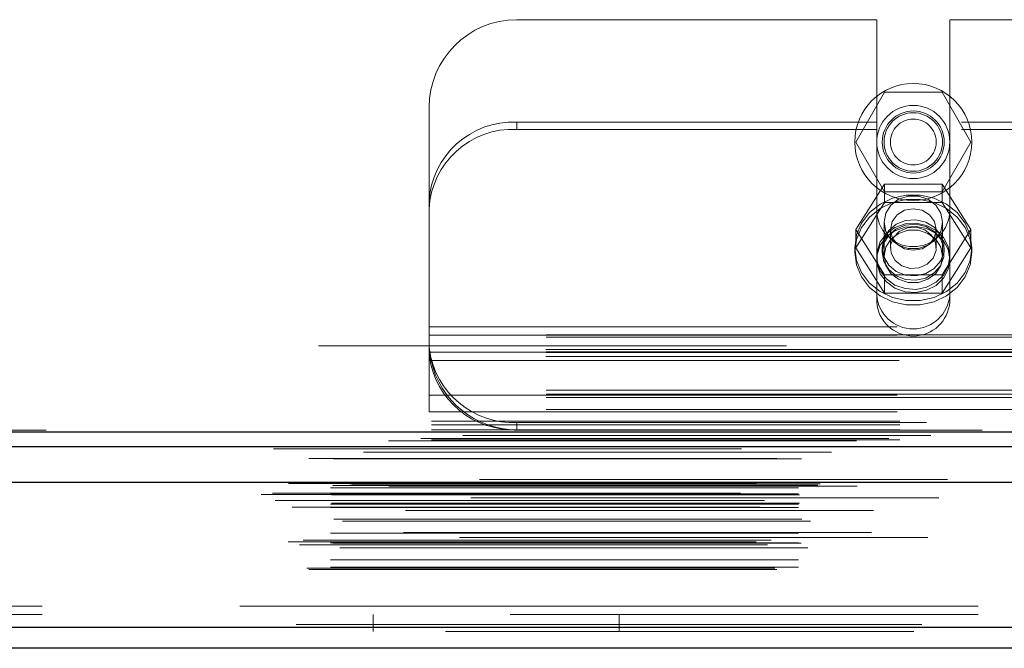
# Model space of a CAD drawing. Header units: inches. Extents: x 0.2 to 10.8, y 0.2 to 8.2.
# Tile 123 of 171: x 3.991 to 4.202, y 6.845 to 6.979. Entities that reach past the tile are written whole.
import ezdxf

# ---------------------------------------------------------------- set-up
doc = ezdxf.new("R2010")
doc.units = ezdxf.units.IN
doc.header["$MEASUREMENT"] = 0
doc.linetypes.add('HIDDEN', pattern=[0.07500000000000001, 0.05, -0.025])
doc.layers.add('SLD-0', color=179, linetype='Continuous')

msp = doc.modelspace()

# ---------------------------------------------------------------- linework, layer by layer
at = {"layer": 'SLD-0', "linetype": 'HIDDEN', "lineweight": 18}
for p, q in [((4.097621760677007, 6.978964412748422), (4.174509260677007, 6.978964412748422)), ((4.174509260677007, 6.978964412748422), (4.174509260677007, 6.957073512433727)), ((4.190134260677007, 6.978964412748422), (4.190134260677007, 6.957073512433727)), ((4.190134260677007, 6.978964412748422), (4.292609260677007, 6.978964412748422)), ((4.170024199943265, 6.952864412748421), (4.176172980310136, 6.963514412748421)), ((4.176172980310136, 6.963514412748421), (4.188470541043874, 6.963514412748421)), ((4.188470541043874, 6.963514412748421), (4.194619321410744, 6.952864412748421)), ((4.078871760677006, 6.940080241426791), (4.078871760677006, 6.960214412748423)), ((4.097621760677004, 6.957073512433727), (4.097621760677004, 6.95555208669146)), ((4.174509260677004, 6.957073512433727), (4.097621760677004, 6.957073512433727)), ((4.174509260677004, 6.95555208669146), (4.174509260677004, 6.957073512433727)), ((4.292609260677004, 6.957073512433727), (4.190134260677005, 6.957073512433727)), ((4.190134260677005, 6.955552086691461), (4.190134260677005, 6.957073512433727)), ((4.174509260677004, 6.95555208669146), (4.097621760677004, 6.95555208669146)), ((4.174509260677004, 6.918733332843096), (4.174509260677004, 6.95555208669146)), ((4.190134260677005, 6.918733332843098), (4.190134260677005, 6.955552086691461)), ((4.292609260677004, 6.955552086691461), (4.190134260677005, 6.955552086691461)), ((4.176172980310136, 6.942214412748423), (4.170024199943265, 6.952864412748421)), ((4.194619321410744, 6.952864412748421), (4.188470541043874, 6.942214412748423)), ((4.176172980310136, 6.943838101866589), (4.170024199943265, 6.934185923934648)), ((4.176172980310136, 6.939928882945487), (4.176172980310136, 6.943838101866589)), ((4.188470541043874, 6.943838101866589), (4.176172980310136, 6.943838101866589)), ((4.188470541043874, 6.942214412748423), (4.176172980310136, 6.942214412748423)), ((4.188470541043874, 6.939928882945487), (4.188470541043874, 6.943838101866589)), ((4.194619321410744, 6.934185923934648), (4.188470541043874, 6.943838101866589)), ((4.078871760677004, 6.938558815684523), (4.078871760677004, 6.940080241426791)), ((4.176172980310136, 6.939928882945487), (4.170024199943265, 6.930276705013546)), ((4.188470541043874, 6.939928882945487), (4.176172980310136, 6.939928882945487)), ((4.194619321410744, 6.930276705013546), (4.188470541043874, 6.939928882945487)), ((4.078871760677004, 6.898364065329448), (4.078871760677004, 6.938558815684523)), ((4.176071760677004, 6.935728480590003), (4.176071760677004, 6.928464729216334)), ((4.188571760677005, 6.928464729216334), (4.188571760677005, 6.935728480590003)), ((4.170024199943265, 6.930276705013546), (4.170024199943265, 6.934185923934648)), ((4.170024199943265, 6.934185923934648), (4.176172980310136, 6.924533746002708)), ((4.177424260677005, 6.934185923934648), (4.177424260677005, 6.930276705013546)), ((4.187219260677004, 6.930276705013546), (4.187219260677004, 6.934185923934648)), ((4.188470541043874, 6.924533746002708), (4.194619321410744, 6.934185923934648)), ((4.194619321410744, 6.930276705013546), (4.194619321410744, 6.934185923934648)), ((4.169821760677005, 6.930276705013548), (4.169821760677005, 6.929325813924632)), ((4.170024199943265, 6.930276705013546), (4.176172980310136, 6.920624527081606)), ((4.175696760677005, 6.930276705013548), (4.175696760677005, 6.929325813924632)), ((4.188470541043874, 6.920624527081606), (4.194619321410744, 6.930276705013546)), ((4.188946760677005, 6.929325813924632), (4.188946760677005, 6.930276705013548)), ((4.194821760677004, 6.929325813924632), (4.194821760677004, 6.930276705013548)), ((4.176172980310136, 6.924533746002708), (4.188470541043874, 6.924533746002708)), ((4.176172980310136, 6.920624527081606), (4.176172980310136, 6.924533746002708)), ((4.188470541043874, 6.920624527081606), (4.188470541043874, 6.924533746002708)), ((4.176172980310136, 6.920624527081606), (4.188470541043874, 6.920624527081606)), ((4.078871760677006, 6.913414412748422), (4.403871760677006, 6.913414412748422)), ((4.078871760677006, 6.913414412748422), (4.403871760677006, 6.913414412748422)), ((4.403871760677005, 6.911692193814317), (4.078871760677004, 6.911692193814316)), ((4.078871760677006, 6.911614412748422), (4.403871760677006, 6.911614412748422)), ((4.403871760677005, 6.911186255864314), (4.078871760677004, 6.911186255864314)), ((4.755221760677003, 6.909364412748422), (3.079421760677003, 6.909364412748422)), ((4.403807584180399, 6.908574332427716), (4.07893593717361, 6.908574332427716)), ((4.403871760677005, 6.908092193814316), (4.078871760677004, 6.908092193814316)), ((4.403871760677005, 6.907923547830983), (4.078871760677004, 6.907923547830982)), ((4.403807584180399, 6.90705290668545), (4.07893593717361, 6.90705290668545)), ((4.07900127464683, 6.908014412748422), (4.403742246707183, 6.908014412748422)), ((4.079303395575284, 6.906214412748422), (4.403440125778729, 6.906214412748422)), ((4.079303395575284, 6.906214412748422), (4.403440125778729, 6.906214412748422)), ((4.403871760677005, 6.899885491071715), (4.078871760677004, 6.899885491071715)), ((4.403871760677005, 6.899014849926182), (4.078871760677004, 6.899014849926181)), ((4.078871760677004, 6.898846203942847), (4.403871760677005, 6.898846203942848)), ((4.403871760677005, 6.898364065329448), (4.078871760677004, 6.898364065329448)), ((4.078871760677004, 6.895246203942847), (4.078871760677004, 6.898364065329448)), ((4.403871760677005, 6.89575214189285), (4.078871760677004, 6.89575214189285)), ((4.078871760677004, 6.895246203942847), (4.403871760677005, 6.895246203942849)), ((3.079421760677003, 6.893264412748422), (4.755221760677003, 6.893264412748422)), ((3.079421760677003, 6.893264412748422), (4.755221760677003, 6.893264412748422)), ((3.079421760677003, 6.892503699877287), (4.755221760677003, 6.892503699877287)), ((3.079421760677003, 6.891464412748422), (4.755221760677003, 6.891464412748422)), ((3.079467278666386, 6.893264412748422), (4.755176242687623, 6.893264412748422)), ((3.079467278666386, 6.893264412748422), (4.755176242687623, 6.893264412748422)), ((3.079467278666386, 6.893264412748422), (4.755176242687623, 6.893264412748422)), ((3.079467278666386, 6.893264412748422), (4.755176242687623, 6.893264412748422)), ((4.097621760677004, 6.891464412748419), (4.097621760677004, 6.892985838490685)), ((4.385121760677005, 6.892985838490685), (4.097621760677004, 6.892985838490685)), ((4.777113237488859, 6.889550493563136), (3.057524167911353, 6.889550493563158)), ((3.079421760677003, 6.889293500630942), (4.755221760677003, 6.88929350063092)), ((4.770197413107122, 6.889116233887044), (3.06442424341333, 6.889116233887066)), ((3.064862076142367, 6.886640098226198), (4.7697736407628, 6.886640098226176)), ((4.789625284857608, 6.88080772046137), (3.04501043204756, 6.88080772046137)), ((3.048276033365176, 6.88022788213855), (4.786359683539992, 6.880227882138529)), ((4.786233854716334, 6.880243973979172), (3.048401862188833, 6.880243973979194)), ((3.048854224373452, 6.87995697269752), (4.785781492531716, 6.879956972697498)), ((3.048854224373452, 6.87995697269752), (4.785781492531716, 6.879956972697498)), ((3.057796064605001, 6.879048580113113), (4.776839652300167, 6.87904858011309)), ((3.057796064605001, 6.879048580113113), (4.776839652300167, 6.87904858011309)), ((3.058296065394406, 6.879554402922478), (4.776339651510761, 6.879554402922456)), ((3.058296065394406, 6.879554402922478), (4.776339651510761, 6.879554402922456)), ((3.061943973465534, 6.87959663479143), (4.772691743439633, 6.879596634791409)), ((3.061943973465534, 6.87959663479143), (4.772691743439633, 6.879596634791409)), ((3.062407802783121, 6.879924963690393), (4.772227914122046, 6.879924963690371)), ((3.062407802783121, 6.879924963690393), (4.772227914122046, 6.879924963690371)), ((3.070309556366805, 6.879407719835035), (4.764359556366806, 6.879407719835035)), ((3.042985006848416, 6.877647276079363), (4.791650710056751, 6.877647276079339)), ((3.042985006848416, 6.877647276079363), (4.791650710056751, 6.877647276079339)), ((3.045412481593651, 6.877902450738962), (4.789223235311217, 6.877902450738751)), ((3.045466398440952, 6.8775966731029), (4.789169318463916, 6.877596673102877)), ((4.787818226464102, 6.876934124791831), (3.046810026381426, 6.876934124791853)), ((3.057796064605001, 6.877804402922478), (4.776839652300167, 6.877804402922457)), ((3.057796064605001, 6.877804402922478), (4.776839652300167, 6.877804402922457)), ((3.058046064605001, 6.877554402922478), (4.776589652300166, 6.877554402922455)), ((3.046026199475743, 6.876364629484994), (4.788609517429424, 6.876364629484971)), ((3.049609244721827, 6.874924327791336), (4.785018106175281, 6.874924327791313)), ((3.050554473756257, 6.876346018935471), (4.78408124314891, 6.876346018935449)), ((3.057796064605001, 6.875554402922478), (4.776839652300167, 6.875554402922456)), ((3.057796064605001, 6.875554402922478), (4.776839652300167, 6.875554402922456)), ((3.057796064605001, 6.874850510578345), (4.776839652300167, 6.874850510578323)), ((3.058046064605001, 6.875804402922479), (4.776589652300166, 6.875804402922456)), ((4.773840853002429, 6.874181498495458), (3.060796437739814, 6.874181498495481)), ((3.058536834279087, 6.872347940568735), (4.776115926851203, 6.872347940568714)), ((3.060373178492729, 6.871942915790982), (4.774262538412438, 6.871942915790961)), ((3.060373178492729, 6.871942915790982), (4.774262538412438, 6.871942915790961)), ((4.785404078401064, 6.868435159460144), (3.04923801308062, 6.868435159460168)), ((3.057796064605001, 6.869348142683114), (4.776839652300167, 6.869348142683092)), ((4.773380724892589, 6.869538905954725), (3.061260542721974, 6.869538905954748)), ((3.048764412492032, 6.867559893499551), (4.785871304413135, 6.867559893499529)), ((3.05120862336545, 6.866858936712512), (4.78345078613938, 6.866858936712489)), ((3.051945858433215, 6.867910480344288), (4.782689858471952, 6.867910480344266)), ((3.057796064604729, 6.867281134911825), (4.776839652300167, 6.867281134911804)), ((3.05834725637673, 6.867276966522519), (4.77628842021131, 6.867276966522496)), ((3.059815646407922, 6.866245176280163), (4.774820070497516, 6.86624517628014)), ((3.057796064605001, 6.863660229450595), (4.776839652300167, 6.863660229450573)), ((3.057796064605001, 6.862140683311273), (4.776839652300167, 6.862140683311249)), ((3.057796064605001, 6.862140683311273), (4.776839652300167, 6.862140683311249)), ((3.052727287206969, 6.861900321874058), (4.781908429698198, 6.861900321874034)), ((3.053165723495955, 6.861640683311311), (4.781469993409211, 6.861640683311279)), ((3.096209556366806, 6.853807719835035), (4.738459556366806, 6.853807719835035)), ((3.096209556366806, 6.853807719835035), (4.738459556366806, 6.853807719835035)), ((4.738459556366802, 6.853807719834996), (3.096209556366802, 6.853807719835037)), ((4.738459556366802, 6.853807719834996), (3.096209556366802, 6.853807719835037)), ((3.096209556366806, 6.852007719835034), (4.738459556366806, 6.852007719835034)), ((4.066959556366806, 6.852007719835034), (4.066959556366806, 6.848407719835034)), ((4.119459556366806, 6.848407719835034), (4.119459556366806, 6.852007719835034)), ((4.784174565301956, 6.849895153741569), (3.05046115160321, 6.849895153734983)), ((3.050461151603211, 6.849895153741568), (4.784174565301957, 6.849895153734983)), ((3.050461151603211, 6.849270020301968), (4.784174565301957, 6.849270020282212)), ((4.782407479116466, 6.848407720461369), (3.052228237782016, 6.848407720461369))]:
    msp.add_line(p, q, dxfattribs=at)
at = {"layer": 'SLD-0', "linetype": 'Continuous', "lineweight": 25}
for p, q in [((3.079421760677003, 6.890982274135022), (4.755221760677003, 6.890982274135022)), ((3.079421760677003, 6.887864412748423), (4.755221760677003, 6.887864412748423)), ((4.789625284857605, 6.880182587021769), (3.045010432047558, 6.880182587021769)), ((4.784174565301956, 6.849270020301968), (3.05046115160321, 6.849270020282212)), ((4.782407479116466, 6.844807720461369), (3.052228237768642, 6.844807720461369))]:
    msp.add_line(p, q, dxfattribs=at)
at = {"layer": 'SLD-0', "linetype": 'HIDDEN', "lineweight": 18, "flags": 128}
for points in [[(4.169821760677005, 6.930276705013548), (4.170184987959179, 6.932987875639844), (4.171253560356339, 6.935541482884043), (4.172965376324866, 6.9377891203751), (4.175220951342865, 6.93960016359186), (4.177889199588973, 6.940869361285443), (4.180815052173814, 6.941522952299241), (4.183828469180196, 6.941522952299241), (4.186754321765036, 6.940869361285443), (4.189422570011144, 6.93960016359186), (4.191678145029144, 6.9377891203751), (4.19338996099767, 6.935541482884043), (4.194458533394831, 6.932987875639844), (4.194821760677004, 6.930276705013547), (4.19445853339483, 6.927565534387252), (4.19338996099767, 6.925011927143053), (4.191678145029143, 6.922764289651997), (4.189422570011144, 6.920953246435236), (4.186754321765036, 6.919684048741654), (4.183828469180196, 6.919030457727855), (4.180815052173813, 6.919030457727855), (4.177889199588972, 6.919684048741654), (4.175220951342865, 6.920953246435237), (4.172965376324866, 6.922764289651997), (4.171253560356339, 6.925011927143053), (4.170184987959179, 6.927565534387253), (4.169821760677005, 6.930276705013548)], [(4.169821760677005, 6.929325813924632), (4.170184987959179, 6.932036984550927), (4.171253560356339, 6.934590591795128), (4.172965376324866, 6.936838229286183), (4.175220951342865, 6.938649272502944), (4.177889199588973, 6.939918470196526), (4.180815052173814, 6.940572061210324), (4.183828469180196, 6.940572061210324), (4.186754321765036, 6.939918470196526), (4.189422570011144, 6.938649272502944), (4.191678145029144, 6.936838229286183), (4.19338996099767, 6.934590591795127), (4.194458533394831, 6.932036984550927), (4.194821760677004, 6.929325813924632), (4.19445853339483, 6.926614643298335), (4.19338996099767, 6.924061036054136), (4.191678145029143, 6.921813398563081), (4.189422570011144, 6.92000235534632), (4.186754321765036, 6.918733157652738), (4.183828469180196, 6.918079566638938), (4.180815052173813, 6.918079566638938), (4.177889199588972, 6.918733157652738), (4.175220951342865, 6.92000235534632), (4.172965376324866, 6.921813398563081), (4.171253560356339, 6.924061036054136), (4.170184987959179, 6.926614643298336), (4.169821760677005, 6.929325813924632)], [(4.188571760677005, 6.935728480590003), (4.188194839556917, 6.937665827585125), (4.187109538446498, 6.939369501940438), (4.185446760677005, 6.940634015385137), (4.183407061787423, 6.94130684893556), (4.181236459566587, 6.94130684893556), (4.179196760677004, 6.940634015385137), (4.177533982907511, 6.939369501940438), (4.176448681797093, 6.937665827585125), (4.176071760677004, 6.935728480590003), (4.176448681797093, 6.933791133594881), (4.177533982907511, 6.932087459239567), (4.179196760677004, 6.93082294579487), (4.181236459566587, 6.930150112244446), (4.183407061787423, 6.930150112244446), (4.185446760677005, 6.93082294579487), (4.187109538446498, 6.932087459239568), (4.188194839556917, 6.933791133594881), (4.188571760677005, 6.935728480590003)], [(4.187219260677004, 6.934185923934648), (4.186846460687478, 6.935884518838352), (4.185784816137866, 6.937324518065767), (4.184195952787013, 6.938286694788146), (4.182321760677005, 6.938624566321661), (4.180447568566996, 6.938286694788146), (4.178858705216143, 6.937324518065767), (4.17779706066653, 6.935884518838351), (4.177424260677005, 6.934185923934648), (4.17779706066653, 6.932487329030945), (4.178858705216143, 6.93104732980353), (4.180447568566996, 6.93008515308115), (4.182321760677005, 6.929747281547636), (4.184195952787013, 6.93008515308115), (4.185784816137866, 6.93104732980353), (4.186846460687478, 6.932487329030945), (4.187219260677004, 6.934185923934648)], [(4.175696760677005, 6.930276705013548), (4.176055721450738, 6.932226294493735), (4.177093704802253, 6.933964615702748), (4.178698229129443, 6.935303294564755), (4.180695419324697, 6.936097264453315), (4.182868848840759, 6.936260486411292), (4.18498299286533, 6.935775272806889), (4.186808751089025, 6.934694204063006), (4.188148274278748, 6.933134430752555), (4.188856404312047, 6.931264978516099), (4.188856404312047, 6.929288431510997), (4.188148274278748, 6.927418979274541), (4.186808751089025, 6.92585920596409), (4.18498299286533, 6.924778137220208), (4.182868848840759, 6.924292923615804), (4.180695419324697, 6.924456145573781), (4.178698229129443, 6.92525011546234), (4.177093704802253, 6.926588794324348), (4.176055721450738, 6.92832711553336), (4.175696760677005, 6.930276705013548)], [(4.190134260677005, 6.928464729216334), (4.189787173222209, 6.930551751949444), (4.188776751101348, 6.932453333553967), (4.187192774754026, 6.93400051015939), (4.185175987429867, 6.935055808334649), (4.182905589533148, 6.935525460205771), (4.180583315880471, 6.935367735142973), (4.178415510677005, 6.934596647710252), (4.176594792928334, 6.933280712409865), (4.175282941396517, 6.931536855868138), (4.174596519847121, 6.929520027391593), (4.174596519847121, 6.927409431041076), (4.175282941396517, 6.925392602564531), (4.176594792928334, 6.923648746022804), (4.178415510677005, 6.922332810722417), (4.180583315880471, 6.921561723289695), (4.182905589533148, 6.921403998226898), (4.185175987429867, 6.92187365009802), (4.187192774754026, 6.922928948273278), (4.188776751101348, 6.924476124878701), (4.189787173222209, 6.926377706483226), (4.190134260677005, 6.928464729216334)], [(4.190134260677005, 6.927804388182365), (4.189787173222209, 6.929891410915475), (4.188776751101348, 6.931792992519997), (4.187192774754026, 6.933340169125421), (4.185175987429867, 6.934395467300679), (4.182905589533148, 6.934865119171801), (4.180583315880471, 6.934707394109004), (4.178415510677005, 6.933936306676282), (4.176594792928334, 6.932620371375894), (4.175282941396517, 6.930876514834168), (4.174596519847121, 6.928859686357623), (4.174596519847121, 6.926749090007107), (4.175282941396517, 6.924732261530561), (4.176594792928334, 6.922988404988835), (4.178415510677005, 6.921672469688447), (4.180583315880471, 6.920901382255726), (4.182905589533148, 6.920743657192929), (4.185175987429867, 6.921213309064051), (4.187192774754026, 6.922268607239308), (4.188776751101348, 6.923815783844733), (4.189787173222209, 6.925717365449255), (4.190134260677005, 6.927804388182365)], [(4.175696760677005, 6.929325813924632), (4.176055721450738, 6.93127540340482), (4.177093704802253, 6.933013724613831), (4.178698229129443, 6.934352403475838), (4.180695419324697, 6.935146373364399), (4.182868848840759, 6.935309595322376), (4.18498299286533, 6.934824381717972), (4.186808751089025, 6.933743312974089), (4.188148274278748, 6.932183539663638), (4.188856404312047, 6.930314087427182), (4.188856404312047, 6.92833754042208), (4.188148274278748, 6.926468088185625), (4.186808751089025, 6.924908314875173), (4.18498299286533, 6.923827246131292), (4.182868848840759, 6.923342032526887), (4.180695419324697, 6.923505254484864), (4.178698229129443, 6.924299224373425), (4.177093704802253, 6.925637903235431), (4.176055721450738, 6.927376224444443), (4.175696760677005, 6.929325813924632)], [(4.188571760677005, 6.928464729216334), (4.188194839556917, 6.930402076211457), (4.187109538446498, 6.93210575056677), (4.185446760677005, 6.933370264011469), (4.183407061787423, 6.934043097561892), (4.181236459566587, 6.934043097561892), (4.179196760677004, 6.933370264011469), (4.177533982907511, 6.93210575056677), (4.176448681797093, 6.930402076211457), (4.176071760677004, 6.928464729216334), (4.176448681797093, 6.926527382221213), (4.177533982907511, 6.924823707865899), (4.179196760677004, 6.923559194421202), (4.181236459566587, 6.922886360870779), (4.183407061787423, 6.922886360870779), (4.185446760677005, 6.923559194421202), (4.187109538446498, 6.924823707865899), (4.188194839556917, 6.926527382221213), (4.188571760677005, 6.928464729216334)], [(4.184770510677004, 6.934120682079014), (4.182961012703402, 6.934677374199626), (4.181054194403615, 6.934564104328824), (4.179340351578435, 6.93379811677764), (4.178080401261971, 6.932496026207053), (4.177466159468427, 6.93085606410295), (4.177591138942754, 6.929127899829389), (4.178436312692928, 6.92757463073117), (4.179873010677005, 6.92643272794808), (4.181682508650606, 6.925876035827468), (4.183589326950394, 6.925989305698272), (4.185303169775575, 6.926755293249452), (4.186563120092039, 6.928057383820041), (4.187177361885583, 6.929697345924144), (4.187052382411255, 6.931425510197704), (4.186207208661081, 6.932978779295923), (4.184770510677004, 6.934120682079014)], [(4.797044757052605, 6.891355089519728), (3.931240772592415, 6.891355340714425), (3.037606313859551, 6.89135508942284)], [(4.786086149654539, 6.890220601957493), (3.931240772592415, 6.890221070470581), (3.048577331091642, 6.890220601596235)], [(3.045641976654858, 6.88740291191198), (3.846139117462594, 6.887404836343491), (4.788989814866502, 6.887402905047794)], [(3.045643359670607, 6.8874028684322), (3.953875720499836, 6.887403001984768), (4.788988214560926, 6.887402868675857)], [(4.770212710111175, 6.889116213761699), (3.931240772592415, 6.889115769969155), (3.064439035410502, 6.889116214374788)], [(3.053167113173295, 6.88527880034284), (3.903398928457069, 6.88527858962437), (4.781471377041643, 6.885278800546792)], [(3.058427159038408, 6.885267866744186), (3.903398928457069, 6.885267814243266), (4.77620644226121, 6.885267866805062)]]:
    msp.add_lwpolyline(points, dxfattribs=at)
at = {"layer": 'SLD-0', "linetype": 'HIDDEN', "lineweight": 18}
for radius in [0.01249999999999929, 0.0078125, 0.006624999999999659, 0.006250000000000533, 0.004897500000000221]:
    msp.add_circle((4.182321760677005, 6.952864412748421), radius, dxfattribs=at)
for centre, radius, start, end in [((4.097621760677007, 6.960214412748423), 0.01875000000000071, 90, 180), ((4.096784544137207, 6.939156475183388), 0.01793658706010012, 87.32466329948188, 177.0478590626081), ((4.096784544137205, 6.937635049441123), 0.01793658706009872, 87.32466329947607, 177.0478590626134), ((4.182321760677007, 6.938339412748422), 0.0078125, 180, 0), ((4.182321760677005, 6.920813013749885), 0.007832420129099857, 184.0872180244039, 355.9127819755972), ((4.182321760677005, 6.91929158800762), 0.007832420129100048, 184.0872180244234, 355.9127819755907), ((4.096876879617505, 6.911086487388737), 0.01811596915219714, 187.9709353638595, 272.3565162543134), ((4.096876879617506, 6.909565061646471), 0.01811596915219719, 187.9709353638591, 272.3565162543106), ((4.097621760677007, 6.910214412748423), 0.01875000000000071, 192.3177659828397, 270.0000000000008)]:
    msp.add_arc(centre, radius, start, end, dxfattribs=at)
msp.add_open_spline([(4.078871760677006, 6.910214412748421), (4.078871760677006, 6.909958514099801), (4.078876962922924, 6.909677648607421), (4.078904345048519, 6.909068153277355), (4.07892701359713, 6.908735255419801), (4.078994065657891, 6.908048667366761), (4.079038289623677, 6.907693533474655), (4.079152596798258, 6.906960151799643), (4.079222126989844, 6.906586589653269), (4.079303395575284, 6.906214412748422)], degree=3, knots=[0, 0, 0, 0, 0.25, 0.25, 0.5, 0.5, 0.75, 0.75, 1, 1, 1, 1], dxfattribs=at)

doc.saveas('drawing.dxf')
